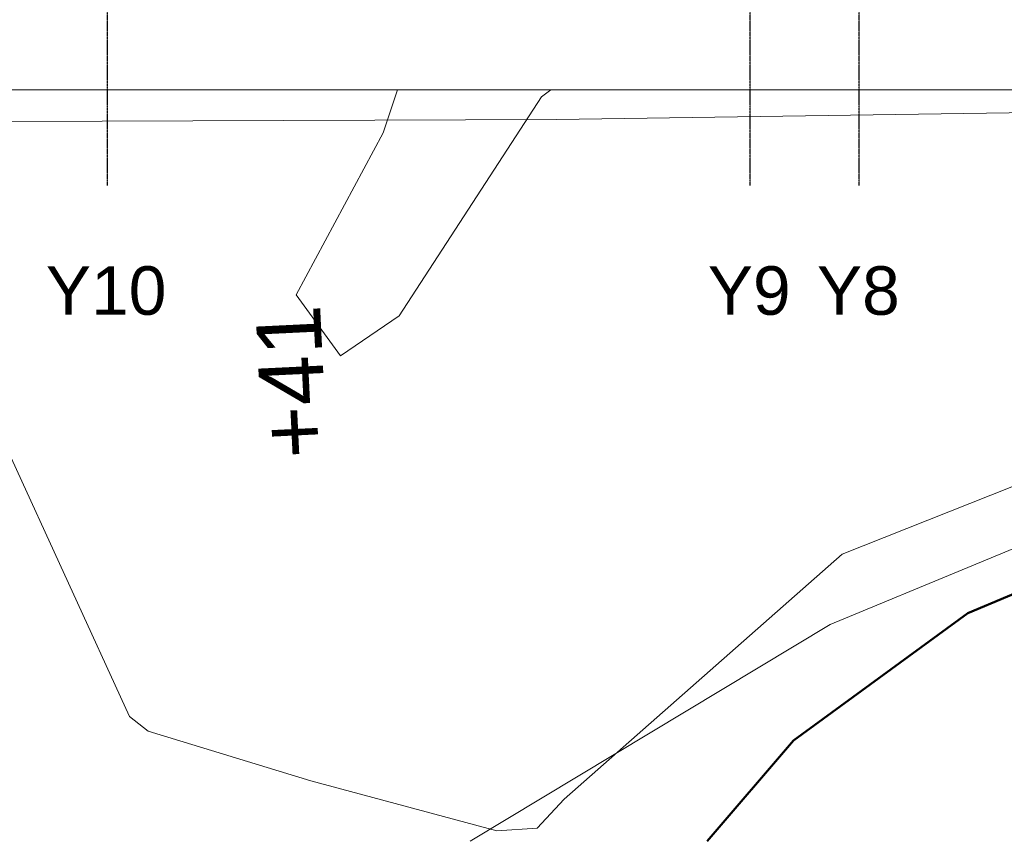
# Model space of a CAD drawing. Header units: millimetres. Extents: x -66110 to 16285, y -16697 to 38719.
# Tile 2 of 35: x -37835 to -25655, y -16176 to -6016. Entities that reach past the tile are written whole.
import ezdxf

# ---------------------------------------------------------------- set-up
doc = ezdxf.new("R2010")
doc.units = ezdxf.units.MM
doc.linetypes.add('Grid Line', pattern=[5, 2, -1, 1, -1])
for name, color, linetype, lineweight, true_color in [('- tall koterl', 30, 'Continuous', 9, 0xff7f00), ('2119_70 Tennfjord barnehage SOSI UTM_lokal nullpunkt_dwg', 7, 'Continuous', 9, 0x767676), ('K--DI---Høydekurve-KURVE', 9, 'Continuous', 25, 0x808080), ('K--DI---Høydekurve-TKURVE', 7, 'Continuous', 25, 0xc0c0c0), ('K--DI---Vegdekkekant-VKANT', 2, 'Continuous', 25, 0xffff00)]:
    doc.layers.add(name, color=color, linetype=linetype, lineweight=lineweight, true_color=true_color)
for name, color, linetype, lineweight in [('IfcGrid', 7, 'Continuous', 9), ('IfcSlab', 7, 'Continuous', 9), ('K--DI---Flateavgrensning', 7, 'Continuous', 25)]:
    doc.layers.add(name, color=color, linetype=linetype, lineweight=lineweight)
doc.styles.add('Arial', font='arial.ttf', dxfattribs={"height": 800})
doc.styles.add('Arial_1', font='arial.ttf', dxfattribs={"height": 600})

# ---------------------------------------------------------------- blocks, each defined once
blk = doc.blocks.new('ARK_2119_70_0_rvt-1-plan 01 eksist_ 200')
at = {"layer": 'IfcSlab'}
for p, q in [((-39028, -6885), (-32264, -6885)), ((-32264, -6885), (-19428, -6885))]:
    blk.add_line(p, q, dxfattribs=at)
blk = doc.blocks.new('2119_70 Tennfjord barnehage SOSI UTM_lokal nullpunkt_dwg-1701593-plan 01 eksist_ 200')
at = {"layer": 'K--DI---Flateavgrensning', "color": 8, "lineweight": 9, "true_color": 0x808080, "flags": 128}
blk.add_lwpolyline([(92417, 94624), (89639, 94099), (89412, 94439), (88294, 101013), (86300, 106032), (83271, 109470), (82914, 109804), (82880, 110303), (83500, 112605), (84114, 114617), (84293, 114846), (87594, 116357), (90638, 117184), (91209, 116962), (91450, 116743), (91651, 116312), (91676, 109566), (91811, 100331), (92042, 98153)], dxfattribs=at)
at = {"layer": 'K--DI---Høydekurve-KURVE', "lineweight": 9, "flags": 128}
blk.add_lwpolyline([(92042, 109634), (91958, 109749), (89249, 111511), (88754, 112238), (89508, 112785), (91512, 111710), (92042, 111533)], dxfattribs=at)
at = {"layer": 'K--DI---Høydekurve-TKURVE', "color": 8, "lineweight": 9, "true_color": 0x808080, "flags": 128}
blk.add_lwpolyline([(88239, 62086), (88228, 62134), (88110, 63330), (88300, 66253), (88155, 67797), (85670, 76558), (85269, 79061), (85266, 82235), (85662, 86889), (85667, 88662), (85539, 89847), (84865, 92818), (84702, 94742), (85047, 96101), (87211, 100430), (87311, 101256), (86882, 102677), (85432, 106181), (82751, 110635)], dxfattribs=at)
at = {"layer": 'K--DI---Vegdekkekant-VKANT', "color": 7, "lineweight": 50, "flags": 128}
blk.add_lwpolyline([(82751, 107701), (83998, 106632), (85574, 104476), (86808, 101532), (87836, 97026), (88738, 91823)], dxfattribs=at)
at = {"layer": '- tall koterl', "lineweight": 15, "insert": (87464, 113199), "char_height": 800, "width": 2262.49, "attachment_point": 1, "rotation": 2.7624, "line_spacing_factor": 0.941778, "style": 'Arial'}
blk.add_mtext('+41', dxfattribs=at)

msp = doc.modelspace()

# ---------------------------------------------------------------- linework, layer by layer
at = {"layer": 'IfcGrid', "color": 9, "linetype": 'Grid Line', "lineweight": 25, "true_color": 0xc0c0c0}
for p, q in [((-36750, -6068), (-36750, 34992)), ((-28800, -6068), (-28800, 34992)), ((-27450, -6068), (-27450, 34992)), ((-36750, -8068), (-36750, -6068)), ((-28800, -8068), (-28800, -6068)), ((-27450, -8068), (-27450, -6068))]:
    msp.add_line(p, q, dxfattribs=at)

# ---------------------------------------------------------------- block references
at = {"lineweight": 5}
msp.add_blockref('ARK_2119_70_0_rvt-1-plan 01 eksist_ 200', (0, 0), dxfattribs=at)
at = {"layer": '2119_70 Tennfjord barnehage SOSI UTM_lokal nullpunkt_dwg', "color": 8, "lineweight": 15, "true_color": 0x808080, "rotation": 90.00000000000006}
msp.add_blockref('2119_70 Tennfjord barnehage SOSI UTM_lokal nullpunkt_dwg-1701593-plan 01 eksist_ 200', (78371, -98927), dxfattribs=at)

# ---------------------------------------------------------------- next in the draw order: texts
at = {"layer": 'IfcGrid', "char_height": 600, "attachment_point": 1, "style": 'Arial_1', "bg_fill": 3, "box_fill_scale": 1.25, "bg_fill_color": 256, "bg_fill_true_color": 13158600, "bg_fill_transparency": 0}
for s, insert, width in [('Y10', (-37511, -9065), 1827.85), ('Y9', (-29323, -9065), 1250.63), ('Y8', (-27973, -9065), 1250.63)]:
    msp.add_mtext(s, dxfattribs=dict(at, insert=insert, width=width))

doc.saveas('drawing.dxf')
